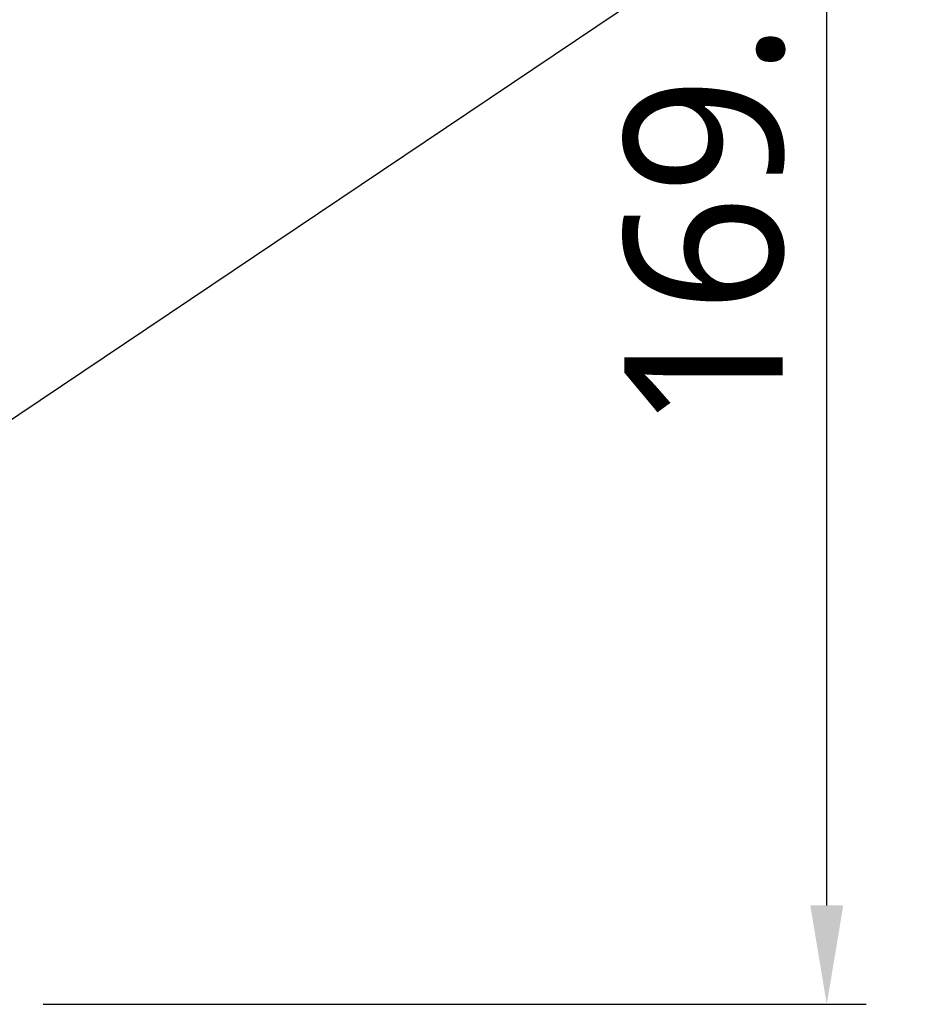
# Model space of a CAD drawing. Header units: millimetres. Extents: x 0 to 4378, y 0 to 2376.
# Tile 110 of 256: x 1733 to 1823, y 602 to 702. Entities that reach past the tile are written whole.
import ezdxf

# ---------------------------------------------------------------- set-up
doc = ezdxf.new("R2010")
doc.units = ezdxf.units.MM
doc.header["$LTSCALE"] = 0.2
doc.styles.add('Rainbow-5.0 Style', font='malgunsl.ttf')
doc.dimstyles.new('Rainbow-5.0 Style', dxfattribs={"dimtxt": 4, "dimasz": 2.5, "dimexe": 1, "dimexo": 1, "dimgap": 1, "dimtad": 1, "dimdsep": 46, "dimtxsty": 'Rainbow-5.0 Style', "dimcen": 0, "dimclrd": 251, "dimclre": 251, "dimclrt": 7, "dimazin": 3, "dimtp": 0.1, "dimtm": 0.1000000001, "dimtfac": 0.61, "dimtmove": 0, "dimatfit": 3, "dimfxl": 1, "dimlwd": -1, "dimlwe": -1, "dimarcsym": 1})

# ---------------------------------------------------------------- blocks, each defined once
blk = doc.blocks.new('*D119')
at = {"color": 251, "linetype": 'ByBlock', "transparency": 16777216}
for p, q in [((1649.046442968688, 771.4572086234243), (1818.695553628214, 771.4572086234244)), ((1814.695553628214, 612.2572086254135), (1814.695553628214, 761.4572086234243)), ((1735.476601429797, 602.2572086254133), (1818.695553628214, 602.2572086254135))]:
    blk.add_line(p, q, dxfattribs=at)
at = {"color": 251, "transparency": 16777216}
for points in [[(1813.028886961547, 761.4572086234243), (1816.362220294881, 761.4572086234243), (1814.695553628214, 771.4572086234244)], [(1813.028886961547, 612.2572086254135), (1816.362220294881, 612.2572086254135), (1814.695553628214, 602.2572086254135)]]:
    blk.add_solid(points, dxfattribs=at)
at = {"layer": 'Defpoints', "color": 0, "transparency": 16777216}
for p in [(1645.046442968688, 771.4572086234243), (1814.695553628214, 771.4572086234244), (1731.476601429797, 602.2572086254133)]:
    blk.add_point(p, dxfattribs=at)
at = {"color": 7, "transparency": 16777216, "insert": (1802.380121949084, 686.8572086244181), "char_height": 16, "attachment_point": 5, "rotation": 90, "style": 'Rainbow-5.0 Style'}
blk.add_mtext('169.2', dxfattribs=at)

msp = doc.modelspace()

# ---------------------------------------------------------------- dimensions: what is measured, and where the dimension line sits
dim = msp.add_linear_dim(base=(1814.695553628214, 771.4572086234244), p1=(1731.476601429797, 602.2572086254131), p2=(1645.046442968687, 771.4572086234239), angle=90, dimstyle='Rainbow-5.0 Style', override={"dimscale": 4})
dim.commit()
dim.dimension.update_dxf_attribs({"geometry": '*D119', "text_midpoint": (1802.380121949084, 686.8572086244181)})

# ---------------------------------------------------------------- leaders
at = {"annotation_type": 0, "has_hookline": 1, "hookline_direction": 0, "text_width": 41.91978246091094}
msp.add_leader([(1645.046442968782, 602.7569040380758), (1851.058915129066, 741.1663624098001), (1863.558915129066, 741.1663624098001)], dimstyle='Rainbow-5.0 Style', override={"dimscale": 5, "dimgap": 1, "dimtad": 1}, dxfattribs=at)

doc.saveas('drawing.dxf')
